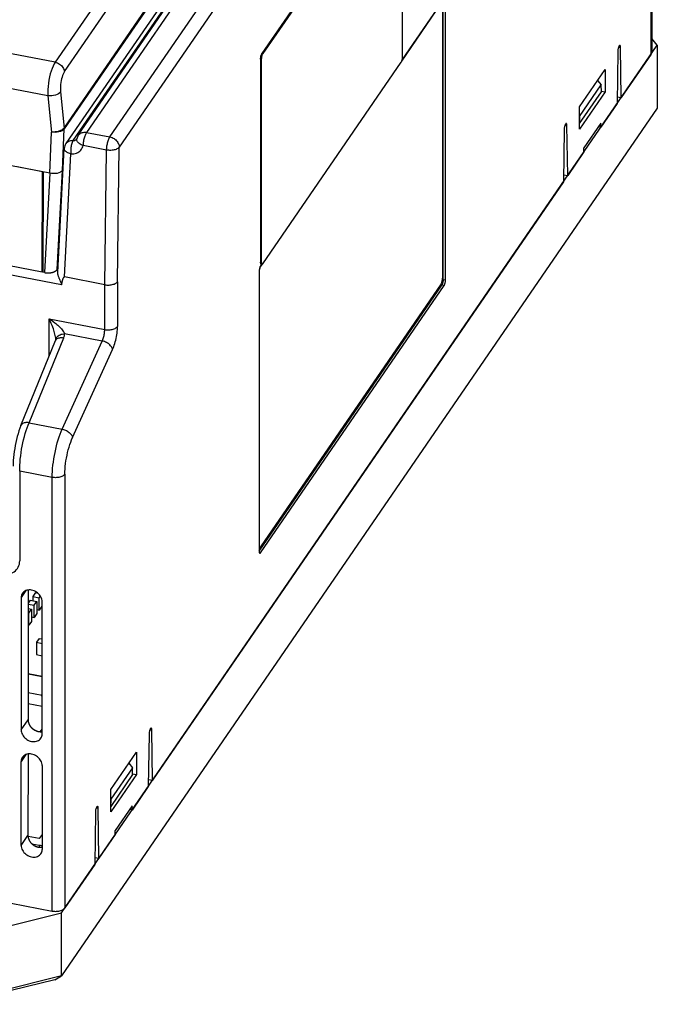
# Model space of a CAD drawing. Extents: x -841 to -216, y -127 to 601.
# Tile 138 of 201: x -293 to -216, y 380 to 499. Entities that reach past the tile are written whole.
import ezdxf

# ---------------------------------------------------------------- set-up
doc = ezdxf.new("R2010")
doc.units = 0
doc.header["$LTSCALE"] = 23.1
doc.layers.add('HEATSINK_AM_0', color=7, linetype='CONTINUOUS')

msp = doc.modelspace()

# ---------------------------------------------------------------- linework, layer by layer
at = {"layer": 'HEATSINK_AM_0', "color": 7}
for p, q in [((-220.73, 579.63), (-285.15, 485.84)), ((-286.14, 485.5), (-221.72, 579.29)), ((-282.3, 485.29), (-217.89, 579.08)), ((-216.76, 577.84), (-281.18, 484.06)), ((-216.76, 495.33), (-216.76, 577.84)), ((-216.69, 578.06), (-216.69, 495.55)), ((-258.75, 526.54), (-287.63, 484.5)), ((-286.77, 484.86), (-257.89, 526.9)), ((-247.13, 519.8), (-263.89, 495.4)), ((-247.04, 519.78), (-263.79, 495.38)), ((-246.87, 495.02), (-246.87, 519.61)), ((-274.76, 515), (-288.94, 494.34)), ((-287.82, 493.2), (-273.63, 513.85)), ((-288.94, 494.34), (-370.13, 510)), ((-287.87, 486.37), (-271.64, 510.01)), ((-271.63, 509.9), (-287.87, 486.26)), ((-289.82, 490.27), (-371.3, 505.99)), ((-241.83, 502.08), (-246.91, 494.69)), ((-241.94, 468.04), (-241.94, 501.92)), ((-241.66, 467.98), (-241.66, 501.9)), ((-246.96, 494.49), (-242.19, 501.44)), ((-242.02, 501.27), (-242.02, 468.19)), ((-216.01, 496.42), (-216.69, 497.2)), ((-288.17, 391.36), (-216.01, 496.42)), ((-220.69, 496.19), (-220.45, 496.14)), ((-220.37, 490.08), (-220.45, 496.14)), ((-216.01, 496.42), (-216.01, 488.79)), ((-263.97, 494.71), (-264.06, 494.73)), ((-264.06, 494.73), (-264.06, 470.14)), ((-263.96, 494.8), (-263.97, 494.71)), ((-263.95, 494.89), (-263.96, 494.8)), ((-263.79, 495.38), (-263.89, 495.4)), ((-263.83, 495.33), (-263.86, 495.26)), ((-263.79, 495.38), (-263.83, 495.33)), ((-220.79, 495.66), (-220.88, 489.33)), ((-216.76, 495.33), (-220.37, 490.08)), ((-263.97, 494.71), (-263.97, 470.12)), ((-263.79, 469.94), (-247.04, 494.34)), ((-225.43, 488.94), (-222.32, 493.46)), ((-222.32, 493.46), (-222.32, 490.76)), ((-225.42, 487.77), (-222.8, 491.59)), ((-223.24, 492.12), (-222.8, 491.59)), ((-222.78, 490.76), (-222.8, 491.59)), ((-289.82, 490.27), (-289.4, 485.89)), ((-288.29, 490.74), (-287.87, 486.37)), ((-225.43, 486.91), (-222.78, 490.76)), ((-222.32, 490.76), (-225.43, 486.23)), ((-222.78, 490.85), (-222.32, 490.76)), ((-220.87, 490.17), (-220.37, 490.08)), ((-216.01, 488.79), (-288.17, 383.72)), ((-225.43, 486.23), (-225.43, 488.94)), ((-220.88, 489.33), (-222.85, 486.46)), ((-225.42, 487.77), (-225.43, 487.79)), ((-225.42, 487.77), (-225.43, 487.3)), ((-227.18, 486.74), (-226.95, 486.69)), ((-226.86, 480.62), (-226.95, 486.69)), ((-222.85, 486.97), (-224.9, 483.99)), ((-222.85, 486.47), (-223.15, 486.53)), ((-222.85, 486.46), (-222.85, 486.97)), ((-289.6, 480.9), (-289.4, 485.89)), ((-288.06, 481.23), (-287.87, 486.26)), ((-285.15, 485.84), (-282.3, 485.29)), ((-227.29, 486.18), (-227.38, 479.86)), ((-290.51, 468.93), (-370.95, 484.44)), ((-289.6, 480.9), (-308.2, 484.49)), ((-286.33, 485), (-286.33, 485.06)), ((-286.33, 485.06), (-286.33, 485.06)), ((-286.33, 485.05), (-286.33, 485.05)), ((-282.71, 483.71), (-285.56, 484.26)), ((-281.4, 467.77), (-281.18, 484.06)), ((-288.16, 467.4), (-373.38, 483.83)), ((-288.62, 468.91), (-287.84, 483.88)), ((-287.83, 468.35), (-287.05, 483.26)), ((-282.94, 467.41), (-282.71, 483.71)), ((-224.9, 483.48), (-226.86, 480.62)), ((-224.9, 483.48), (-224.9, 483.99)), ((-290.46, 481.07), (-293.54, 481.66)), ((-290.51, 468.93), (-290.46, 481.07)), ((-290.46, 481.07), (-290.44, 481.1)), ((-290.41, 468.91), (-290.36, 481.05)), ((-289.6, 480.9), (-290.23, 468.88)), ((-288.69, 469.26), (-288.06, 481.23)), ((-227.37, 480.71), (-226.86, 480.62)), ((-227.38, 479.86), (-277.14, 407.42)), ((-264.08, 469.57), (-263.88, 469.87)), ((-263.97, 470.12), (-264.06, 470.14)), ((-264.06, 470.06), (-264.06, 470.14)), ((-263.94, 469.89), (-264.06, 469.71)), ((-263.89, 469.88), (-263.98, 469.89)), ((-263.97, 470.12), (-263.96, 470.04)), ((-263.96, 470.04), (-263.95, 469.97)), ((-263.95, 469.97), (-263.94, 469.92)), ((-290.51, 468.93), (-290.45, 469.03)), ((-290.23, 468.88), (-290.41, 468.91)), ((-288.74, 469.2), (-288.6, 469.18)), ((-288.69, 469.26), (-288.59, 469.39)), ((-264.23, 469.04), (-264.23, 435.12)), ((-264.13, 469.58), (-264.08, 469.57)), ((-282.94, 467.41), (-287.83, 468.35)), ((-282.94, 461.98), (-282.94, 467.41)), ((-281.4, 467.77), (-281.4, 462.36)), ((-264.23, 435.16), (-242.11, 467.36)), ((-242.19, 467.52), (-264.08, 435.65)), ((-242.08, 467.41), (-242.11, 467.36)), ((-241.83, 467.31), (-242.11, 467.36)), ((-241.94, 468.04), (-241.66, 467.98)), ((-264.06, 434.94), (-241.83, 467.31)), ((-289.67, 463.28), (-282.94, 461.98)), ((-289.67, 458.77), (-289.67, 463.28)), ((-283.23, 460.58), (-287.8, 461.46)), ((-293.1, 450.34), (-288.9, 460.64)), ((-292.11, 450.7), (-287.91, 460.99)), ((-288.89, 460.68), (-288.9, 460.65)), ((-288.9, 460.65), (-288.9, 460.64)), ((-288.88, 460.77), (-288.88, 460.8)), ((-288.88, 460.75), (-288.87, 460.79)), ((-288.88, 460.77), (-288.88, 460.77)), ((-288.88, 460.77), (-288.88, 460.76)), ((-288.88, 460.75), (-288.88, 460.75)), ((-288.08, 449.92), (-283.23, 460.58)), ((-286.83, 448.9), (-281.99, 459.56)), ((-292.11, 450.7), (-288.08, 449.92)), ((-289.3, 444.08), (-293.24, 444.84)), ((-293.24, 444.84), (-293.24, 433.96)), ((-289.3, 391.57), (-289.3, 444.08)), ((-287.76, 444.46), (-287.76, 391.95)), ((-264.23, 435.6), (-264.17, 435.58)), ((-264.22, 434.97), (-264.06, 434.94)), ((-292.48, 430.38), (-293.06, 429.53)), ((-292.22, 430.44), (-292.23, 414.71)), ((-293.06, 429.53), (-293.06, 413.5)), ((-291.95, 429.23), (-292.22, 428.84)), ((-291.95, 429.23), (-291.15, 429.07)), ((-291.33, 430.12), (-291.66, 429.65)), ((-291.66, 429.65), (-290.86, 429.5)), ((-291.66, 429.65), (-291.66, 429.17)), ((-291.33, 430.12), (-291.05, 430.07)), ((-290.86, 429.5), (-290.72, 429.69)), ((-290.86, 428.01), (-290.86, 429.5)), ((-290.54, 429.2), (-290.54, 428.48)), ((-292.22, 428.74), (-291.48, 428.6)), ((-292.22, 428.21), (-291.8, 428.13)), ((-292.13, 427.65), (-291.8, 428.13)), ((-291.8, 428.13), (-291.8, 426.64)), ((-291.48, 428.6), (-291.15, 429.07)), ((-291.48, 427.12), (-291.48, 428.6)), ((-291.15, 429.07), (-291.15, 427.59)), ((-291.15, 428.07), (-290.86, 428.01)), ((-290.54, 428.48), (-290.86, 428.01)), ((-290.52, 413.01), (-290.52, 429.04)), ((-292.22, 427.67), (-292.13, 427.65)), ((-292.13, 426.17), (-292.13, 427.65)), ((-291.8, 427.18), (-291.48, 427.12)), ((-291.15, 427.59), (-291.48, 427.12)), ((-292.22, 426.19), (-292.13, 426.17)), ((-291.8, 426.64), (-292.13, 426.17)), ((-290.89, 424.58), (-291.21, 424.11)), ((-290.89, 424.58), (-290.52, 424.51)), ((-291.21, 424.11), (-290.52, 423.97)), ((-291.21, 424.11), (-291.21, 422.62)), ((-291.21, 422.62), (-290.52, 422.49)), ((-290.52, 419.95), (-292.22, 420.28)), ((-292.22, 420.28), (-290.52, 419.95)), ((-292.22, 418.02), (-290.52, 417.69)), ((-292.22, 418.02), (-290.52, 417.69)), ((-290.52, 416.35), (-292.23, 416.67)), ((-293.06, 413.5), (-292.23, 414.71)), ((-290.73, 413.3), (-290.52, 413.6)), ((-277.57, 413), (-277.66, 406.66)), ((-277.46, 413.53), (-277.23, 413.48)), ((-277.14, 407.42), (-277.23, 413.48)), ((-292.48, 410.53), (-293.06, 409.68)), ((-292.23, 410.6), (-292.24, 400.7)), ((-282.2, 406.28), (-279.09, 410.8)), ((-279.09, 410.8), (-279.09, 408.1)), ((-293.06, 399.51), (-293.06, 409.68)), ((-290.52, 409.19), (-290.52, 399.02)), ((-279.57, 408.93), (-282.19, 405.11)), ((-280.01, 409.46), (-279.57, 408.93)), ((-279.56, 408.1), (-279.57, 408.93)), ((-279.56, 408.1), (-282.2, 404.25)), ((-279.09, 408.1), (-282.2, 403.57)), ((-279.56, 408.19), (-279.09, 408.1)), ((-277.66, 406.66), (-279.62, 403.8)), ((-277.64, 407.51), (-277.14, 407.42)), ((-282.2, 403.57), (-282.2, 406.28)), ((-282.19, 405.11), (-282.2, 405.13)), ((-282.19, 405.11), (-282.2, 404.64)), ((-279.62, 404.31), (-281.67, 401.33)), ((-279.62, 403.8), (-279.62, 404.31)), ((-284.07, 403.52), (-284.15, 397.2)), ((-283.96, 404.08), (-283.73, 404.03)), ((-283.64, 397.96), (-283.73, 404.03)), ((-279.62, 403.81), (-279.93, 403.87)), ((-293.06, 399.51), (-292.24, 400.7)), ((-290.86, 400.35), (-292.23, 400.61)), ((-290.52, 400.84), (-290.86, 400.35)), ((-281.67, 400.82), (-283.64, 397.96)), ((-281.67, 400.82), (-281.67, 401.33)), ((-291.76, 399.72), (-290.88, 399.55)), ((-290.88, 399.55), (-290.88, 399.3)), ((-284.15, 397.2), (-287.76, 391.95)), ((-284.14, 398.05), (-283.64, 397.96)), ((-314.92, 396.51), (-289.3, 391.57)), ((-300.99, 388.19), (-288.17, 391.36)), ((-288.17, 383.72), (-288.17, 391.36)), ((-288.97, 383.26), (-301.04, 380.28)), ((-288.17, 383.72), (-300.99, 380.56)), ((-288.97, 383.26), (-288.17, 383.72))]:
    msp.add_line(p, q, dxfattribs=at)
for points in [[(-220.53, 496.38), (-220.55, 496.38), (-220.57, 496.37), (-220.59, 496.35), (-220.62, 496.32), (-220.65, 496.28), (-220.67, 496.23), (-220.7, 496.17), (-220.72, 496.1), (-220.74, 496.03), (-220.76, 495.96), (-220.77, 495.88), (-220.78, 495.8), (-220.79, 495.73), (-220.79, 495.66)], [(-220.45, 496.14), (-220.46, 496.21), (-220.46, 496.26), (-220.47, 496.31), (-220.49, 496.34), (-220.5, 496.37), (-220.52, 496.38), (-220.53, 496.38)], [(-264.06, 494.73), (-264.06, 494.82), (-264.05, 494.91)], [(-264.05, 494.91), (-264.03, 495.01), (-264.01, 495.1), (-263.98, 495.19)], [(-263.98, 495.19), (-263.95, 495.27), (-263.92, 495.34), (-263.89, 495.4)], [(-263.86, 495.26), (-263.89, 495.17), (-263.92, 495.08), (-263.94, 494.99), (-263.95, 494.89)], [(-246.92, 494.64), (-246.89, 494.74), (-246.88, 494.83), (-246.87, 494.93), (-246.87, 495.02)], [(-288.94, 494.34), (-289.07, 494.13), (-289.2, 493.87), (-289.32, 493.58), (-289.43, 493.27), (-289.53, 492.92), (-289.62, 492.56), (-289.69, 492.18), (-289.75, 491.8), (-289.8, 491.41), (-289.82, 491.03), (-289.83, 490.64), (-289.82, 490.27)], [(-288.94, 494.34), (-288.8, 494.31), (-288.67, 494.26), (-288.54, 494.19), (-288.41, 494.12), (-288.29, 494.03), (-288.18, 493.93), (-288.09, 493.82), (-288, 493.7), (-287.93, 493.58), (-287.88, 493.45), (-287.84, 493.32), (-287.82, 493.2)], [(-247.04, 494.34), (-247, 494.4), (-246.97, 494.47), (-246.94, 494.55), (-246.92, 494.64)], [(-287.82, 493.2), (-287.9, 493.07), (-287.97, 492.91), (-288.04, 492.74), (-288.11, 492.55), (-288.16, 492.34), (-288.21, 492.12), (-288.25, 491.9), (-288.28, 491.66), (-288.3, 491.43), (-288.31, 491.2), (-288.3, 490.97), (-288.29, 490.74)], [(-288.29, 490.74), (-288.39, 490.63), (-288.53, 490.52), (-288.71, 490.43), (-288.91, 490.36), (-289.13, 490.3), (-289.36, 490.27), (-289.59, 490.26), (-289.82, 490.27)], [(-227.03, 486.92), (-227.05, 486.92), (-227.07, 486.91), (-227.1, 486.88), (-227.13, 486.85), (-227.15, 486.81), (-227.18, 486.75), (-227.2, 486.69), (-227.22, 486.62), (-227.24, 486.55), (-227.26, 486.48), (-227.27, 486.4), (-227.28, 486.33), (-227.29, 486.25), (-227.29, 486.18)], [(-226.95, 486.69), (-226.95, 486.76), (-226.96, 486.81), (-226.97, 486.85), (-226.99, 486.89), (-227.01, 486.91), (-227.03, 486.92)], [(-287.87, 486.37), (-287.97, 486.26), (-288.11, 486.15), (-288.29, 486.06), (-288.49, 485.99), (-288.71, 485.93), (-288.94, 485.9), (-289.18, 485.89), (-289.41, 485.9)], [(-287.87, 486.26), (-287.97, 486.15), (-288.11, 486.05), (-288.28, 485.97), (-288.49, 485.91), (-288.71, 485.87), (-288.94, 485.85), (-289.18, 485.86), (-289.4, 485.89)], [(-287.87, 486.37), (-287.87, 486.34), (-287.87, 486.32), (-287.87, 486.29), (-287.87, 486.26)], [(-286.14, 485.5), (-286.13, 485.52), (-286.06, 485.6), (-285.97, 485.68), (-285.88, 485.74), (-285.77, 485.79), (-285.66, 485.83), (-285.54, 485.85), (-285.41, 485.86), (-285.28, 485.86), (-285.15, 485.84)], [(-285.15, 485.84), (-285.19, 485.77), (-285.24, 485.69), (-285.28, 485.59), (-285.32, 485.49), (-285.36, 485.38), (-285.4, 485.26), (-285.44, 485.14), (-285.47, 485.01), (-285.49, 484.89), (-285.52, 484.76), (-285.53, 484.63), (-285.55, 484.5), (-285.56, 484.38), (-285.56, 484.26)], [(-282.71, 483.71), (-282.71, 483.83), (-282.7, 483.95), (-282.69, 484.08), (-282.67, 484.21), (-282.65, 484.34), (-282.62, 484.47), (-282.59, 484.59), (-282.55, 484.71), (-282.52, 484.83), (-282.48, 484.94), (-282.44, 485.04), (-282.39, 485.14), (-282.35, 485.22), (-282.3, 485.29)], [(-282.3, 485.29), (-282.18, 485.26), (-282.05, 485.22), (-281.93, 485.16), (-281.81, 485.1), (-281.7, 485.02), (-281.6, 484.94), (-281.51, 484.84), (-281.42, 484.74), (-281.35, 484.63), (-281.29, 484.52), (-281.24, 484.41), (-281.2, 484.29), (-281.18, 484.17), (-281.18, 484.06)], [(-287.63, 484.5), (-287.55, 484.59), (-287.47, 484.67), (-287.37, 484.73), (-287.27, 484.79), (-287.15, 484.83), (-287.03, 484.85), (-286.9, 484.86), (-286.77, 484.86)], [(-286.77, 484.86), (-286.81, 484.78), (-286.86, 484.7), (-286.89, 484.61), (-286.93, 484.5), (-286.96, 484.39), (-286.99, 484.27), (-287.01, 484.15), (-287.03, 484.02), (-287.05, 483.89), (-287.06, 483.76), (-287.06, 483.63), (-287.06, 483.5), (-287.06, 483.38), (-287.05, 483.26)], [(-287.05, 483.26), (-286.87, 483.25), (-286.69, 483.26), (-286.53, 483.3), (-286.36, 483.34), (-286.21, 483.41), (-286.07, 483.49), (-285.95, 483.59), (-285.84, 483.7), (-285.74, 483.82), (-285.66, 483.96), (-285.6, 484.11), (-285.56, 484.26)], [(-286.77, 484.86), (-286.7, 484.86), (-286.63, 484.86), (-286.56, 484.88), (-286.5, 484.91), (-286.44, 484.94), (-286.39, 484.98), (-286.35, 485.03), (-286.33, 485.05)], [(-286.33, 485.06), (-286.33, 485.06), (-286.33, 485.05), (-286.33, 485.05), (-286.33, 485.05)], [(-285.56, 484.26), (-285.68, 484.31), (-285.8, 484.36), (-285.9, 484.42), (-286, 484.49), (-286.09, 484.55), (-286.16, 484.62), (-286.22, 484.7), (-286.27, 484.77), (-286.31, 484.85), (-286.33, 484.93), (-286.33, 485)], [(-281.18, 484.06), (-281.23, 484), (-281.29, 483.94), (-281.37, 483.88), (-281.46, 483.84), (-281.57, 483.79), (-281.68, 483.75), (-281.8, 483.72), (-281.92, 483.7), (-282.05, 483.68), (-282.18, 483.67), (-282.32, 483.67), (-282.45, 483.68), (-282.58, 483.69), (-282.71, 483.71)], [(-287.05, 483.26), (-287.17, 483.29), (-287.29, 483.33), (-287.4, 483.37), (-287.5, 483.42), (-287.58, 483.48), (-287.66, 483.54), (-287.72, 483.6), (-287.77, 483.67), (-287.81, 483.74), (-287.83, 483.8), (-287.84, 483.87), (-287.84, 483.88)], [(-288.06, 481.23), (-288.16, 481.12), (-288.31, 481.03), (-288.48, 480.95), (-288.68, 480.89), (-288.9, 480.86), (-289.14, 480.85), (-289.37, 480.86), (-289.6, 480.9)], [(-264.06, 469.71), (-264.09, 469.67), (-264.11, 469.61), (-264.14, 469.55), (-264.16, 469.48), (-264.18, 469.41), (-264.2, 469.34), (-264.21, 469.26), (-264.22, 469.18), (-264.23, 469.11), (-264.23, 469.04)], [(-264.03, 469.94), (-264.05, 469.99), (-264.06, 470.06)], [(-263.98, 469.89), (-264.01, 469.91), (-264.03, 469.94)], [(-263.94, 469.92), (-263.92, 469.89), (-263.89, 469.88)], [(-263.89, 469.88), (-263.86, 469.88), (-263.83, 469.9), (-263.79, 469.94)], [(-288.28, 467.8), (-288.34, 467.94), (-288.37, 468), (-288.39, 468.05), (-288.42, 468.11), (-288.44, 468.17), (-288.47, 468.24), (-288.5, 468.31), (-288.52, 468.38), (-288.55, 468.45), (-288.57, 468.53), (-288.58, 468.6), (-288.6, 468.66), (-288.61, 468.73), (-288.61, 468.78), (-288.62, 468.84), (-288.62, 468.89), (-288.62, 468.91)], [(-264.08, 469.57), (-264.11, 469.51), (-264.14, 469.45), (-264.17, 469.36), (-264.2, 469.27), (-264.22, 469.18)], [(-288.16, 467.4), (-288.16, 467.42), (-288.16, 467.44), (-288.16, 467.47), (-288.16, 467.5), (-288.16, 467.52), (-288.17, 467.55), (-288.18, 467.58), (-288.19, 467.61), (-288.21, 467.65), (-288.22, 467.68), (-288.24, 467.72), (-288.26, 467.76), (-288.28, 467.8)], [(-288.16, 467.4), (-288.15, 467.45), (-288.14, 467.5), (-288.13, 467.54), (-288.12, 467.59), (-288.11, 467.63), (-288.1, 467.67), (-288.1, 467.71), (-288.09, 467.75), (-288.08, 467.79), (-288.07, 467.83), (-288.06, 467.86)], [(-288.06, 467.86), (-288.05, 467.92), (-288.04, 467.95), (-288.03, 467.98), (-288.02, 468.01), (-288.02, 468.03), (-288.01, 468.05), (-288, 468.08), (-287.99, 468.1), (-287.99, 468.12), (-287.98, 468.14), (-287.97, 468.16), (-287.96, 468.18), (-287.96, 468.2), (-287.95, 468.21), (-287.94, 468.23), (-287.93, 468.25), (-287.91, 468.28)], [(-287.91, 468.28), (-287.91, 468.3), (-287.9, 468.31), (-287.89, 468.32), (-287.88, 468.33), (-287.87, 468.34), (-287.86, 468.35), (-287.84, 468.35), (-287.83, 468.35)], [(-282.94, 467.41), (-282.81, 467.39), (-282.68, 467.37), (-282.54, 467.37), (-282.41, 467.37), (-282.28, 467.38), (-282.15, 467.4), (-282.02, 467.42), (-281.9, 467.46), (-281.79, 467.49), (-281.69, 467.54), (-281.6, 467.59), (-281.52, 467.65), (-281.45, 467.71), (-281.4, 467.77)], [(-242.19, 467.52), (-242.15, 467.58), (-242.12, 467.65), (-242.09, 467.73), (-242.07, 467.82), (-242.05, 467.92), (-242.03, 468.01), (-242.02, 468.1), (-242.02, 468.19)], [(-241.99, 467.66), (-242.01, 467.59), (-242.03, 467.52), (-242.06, 467.46), (-242.08, 467.41)], [(-241.94, 468.04), (-241.94, 467.97), (-241.95, 467.89), (-241.96, 467.82), (-241.97, 467.74), (-241.99, 467.66)], [(-241.83, 467.31), (-241.8, 467.35), (-241.78, 467.41), (-241.75, 467.47), (-241.73, 467.54), (-241.71, 467.61), (-241.69, 467.68), (-241.68, 467.76), (-241.67, 467.84), (-241.66, 467.91), (-241.66, 467.98)], [(-289.67, 463.28), (-289.4, 463.1), (-289.17, 462.94), (-288.99, 462.8), (-288.84, 462.69), (-288.73, 462.6), (-288.62, 462.5), (-288.49, 462.38), (-288.36, 462.25), (-288.27, 462.16), (-288.18, 462.07), (-288.09, 461.96), (-288, 461.84), (-287.92, 461.72), (-287.86, 461.62), (-287.82, 461.53), (-287.8, 461.46)], [(-288.88, 460.8), (-288.88, 460.93), (-288.9, 461.09), (-288.93, 461.26), (-288.97, 461.43), (-289.01, 461.59), (-289.05, 461.74), (-289.1, 461.9), (-289.16, 462.07), (-289.22, 462.26), (-289.31, 462.48), (-289.41, 462.72), (-289.53, 462.99), (-289.67, 463.28)], [(-288.87, 460.79), (-288.85, 460.89), (-288.8, 460.98), (-288.74, 461.07), (-288.67, 461.15), (-288.57, 461.23), (-288.47, 461.29), (-288.35, 461.35), (-288.22, 461.4), (-288.09, 461.43), (-287.94, 461.45), (-287.8, 461.46)], [(-287.91, 460.99), (-287.88, 461.07), (-287.86, 461.14), (-287.83, 461.22), (-287.82, 461.3), (-287.81, 461.38), (-287.8, 461.46)], [(-283.23, 460.58), (-283.19, 460.68), (-283.15, 460.78), (-283.11, 460.89), (-283.08, 461.01), (-283.05, 461.13), (-283.02, 461.26), (-283, 461.38), (-282.97, 461.51), (-282.96, 461.63), (-282.95, 461.75), (-282.94, 461.87), (-282.94, 461.98)], [(-282.94, 461.98), (-282.81, 461.96), (-282.68, 461.95), (-282.54, 461.94), (-282.41, 461.95), (-282.28, 461.96), (-282.15, 461.98), (-282.02, 462), (-281.9, 462.04), (-281.79, 462.08), (-281.69, 462.12), (-281.6, 462.18), (-281.52, 462.23), (-281.45, 462.3), (-281.4, 462.36)], [(-281.99, 459.56), (-281.91, 459.73), (-281.85, 459.9), (-281.78, 460.09), (-281.72, 460.29), (-281.66, 460.49), (-281.61, 460.7), (-281.56, 460.91), (-281.52, 461.12), (-281.48, 461.34), (-281.45, 461.55), (-281.43, 461.76), (-281.41, 461.97), (-281.4, 462.17), (-281.4, 462.36)], [(-288.9, 460.64), (-288.87, 460.71), (-288.82, 460.78), (-288.75, 460.84), (-288.68, 460.89), (-288.59, 460.93), (-288.5, 460.97), (-288.39, 460.99), (-288.28, 461.01), (-288.16, 461.01), (-288.04, 461), (-287.91, 460.99)], [(-288.88, 460.75), (-288.88, 460.74), (-288.88, 460.71), (-288.89, 460.68)], [(-281.99, 459.56), (-282.01, 459.65), (-282.04, 459.74), (-282.09, 459.84), (-282.15, 459.93), (-282.22, 460.02), (-282.3, 460.11), (-282.4, 460.19), (-282.5, 460.27), (-282.61, 460.34), (-282.73, 460.41), (-282.85, 460.46), (-282.98, 460.51), (-283.1, 460.55), (-283.23, 460.58)], [(-293.24, 444.84), (-293.23, 445.19), (-293.22, 445.55), (-293.19, 445.92), (-293.16, 446.3), (-293.11, 446.69), (-293.06, 447.08), (-293, 447.48), (-292.92, 447.87), (-292.85, 448.26), (-292.76, 448.64), (-292.66, 449.02), (-292.56, 449.39), (-292.46, 449.74), (-292.34, 450.07), (-292.23, 450.39), (-292.11, 450.7)], [(-292.11, 450.7), (-292.23, 450.71), (-292.36, 450.72), (-292.48, 450.71), (-292.59, 450.7), (-292.69, 450.67), (-292.79, 450.64), (-292.88, 450.6), (-292.95, 450.54), (-293.01, 450.48), (-293.07, 450.41), (-293.1, 450.34)], [(-293.1, 450.34), (-293.22, 450.03), (-293.34, 449.7), (-293.44, 449.36), (-293.54, 449.02), (-293.63, 448.67), (-293.71, 448.31), (-293.78, 447.95), (-293.84, 447.58), (-293.9, 447.22), (-293.94, 446.86), (-293.98, 446.5), (-294.01, 446.14), (-294.02, 445.78), (-294.03, 445.44)], [(-289.3, 444.08), (-289.29, 444.43), (-289.28, 444.79), (-289.25, 445.16), (-289.21, 445.54), (-289.16, 445.93), (-289.11, 446.32), (-289.04, 446.71), (-288.96, 447.11), (-288.88, 447.49), (-288.78, 447.88), (-288.68, 448.25), (-288.57, 448.62), (-288.46, 448.97), (-288.33, 449.3), (-288.21, 449.62), (-288.08, 449.92)], [(-288.08, 449.92), (-287.95, 449.89), (-287.83, 449.85), (-287.7, 449.8), (-287.58, 449.74), (-287.46, 449.68), (-287.35, 449.61), (-287.25, 449.53), (-287.15, 449.45), (-287.07, 449.36), (-287, 449.27), (-286.94, 449.17), (-286.89, 449.08), (-286.86, 448.99), (-286.83, 448.9)], [(-287.76, 444.46), (-287.76, 444.77), (-287.74, 445.08), (-287.71, 445.41), (-287.68, 445.74), (-287.63, 446.08), (-287.57, 446.42), (-287.5, 446.76), (-287.43, 447.1), (-287.35, 447.43), (-287.26, 447.75), (-287.16, 448.06), (-287.06, 448.36), (-286.95, 448.63), (-286.83, 448.9)], [(-287.76, 444.46), (-287.81, 444.4), (-287.88, 444.33), (-287.96, 444.28), (-288.05, 444.22), (-288.15, 444.18), (-288.26, 444.14), (-288.38, 444.1), (-288.51, 444.08), (-288.64, 444.06), (-288.77, 444.05), (-288.9, 444.04), (-289.04, 444.05), (-289.17, 444.06), (-289.3, 444.08)], [(-264.23, 435.67), (-264.22, 435.63), (-264.2, 435.6), (-264.17, 435.58)], [(-264.17, 435.58), (-264.14, 435.59), (-264.11, 435.61), (-264.08, 435.65)], [(-295.49, 432.36), (-295.27, 432.33), (-295.05, 432.32), (-294.84, 432.33), (-294.63, 432.35), (-294.43, 432.4), (-294.24, 432.47), (-294.06, 432.55), (-293.9, 432.65), (-293.75, 432.77), (-293.62, 432.91), (-293.5, 433.06), (-293.41, 433.22), (-293.34, 433.39), (-293.28, 433.57), (-293.25, 433.76), (-293.24, 433.96)], [(-264.23, 435.12), (-264.23, 435.05), (-264.22, 435), (-264.21, 434.95), (-264.2, 434.91), (-264.18, 434.89), (-264.16, 434.88), (-264.15, 434.87)], [(-264.15, 434.87), (-264.14, 434.87), (-264.11, 434.89), (-264.09, 434.91), (-264.06, 434.94)], [(-290.52, 429.04), (-290.53, 429.18), (-290.56, 429.32), (-290.6, 429.46), (-290.67, 429.6), (-290.75, 429.73), (-290.84, 429.86), (-290.95, 429.98), (-291.07, 430.08), (-291.2, 430.18), (-291.34, 430.26), (-291.48, 430.33), (-291.63, 430.39), (-291.79, 430.43), (-291.94, 430.45), (-292.09, 430.45), (-292.23, 430.44), (-292.37, 430.41), (-292.51, 430.37), (-292.63, 430.3), (-292.73, 430.23), (-292.83, 430.14), (-292.9, 430.05)], [(-292.9, 430.05), (-292.91, 430.03), (-292.97, 429.92), (-293.02, 429.8), (-293.05, 429.66), (-293.06, 429.53)], [(-290.61, 417.71), (-290.62, 417.69), (-290.62, 417.67), (-290.61, 417.65), (-290.6, 417.64), (-290.58, 417.62), (-290.55, 417.61), (-290.52, 417.6)], [(-290.52, 417.76), (-290.54, 417.76), (-290.56, 417.75), (-290.58, 417.74), (-290.59, 417.73), (-290.6, 417.72), (-290.61, 417.71)], [(-277.3, 413.72), (-277.32, 413.72), (-277.34, 413.71), (-277.37, 413.69), (-277.4, 413.66), (-277.42, 413.62), (-277.45, 413.57), (-277.47, 413.51), (-277.5, 413.44), (-277.52, 413.37), (-277.53, 413.3), (-277.55, 413.22), (-277.56, 413.14), (-277.57, 413.07), (-277.57, 413)], [(-277.23, 413.48), (-277.23, 413.54), (-277.24, 413.6), (-277.25, 413.65), (-277.26, 413.68), (-277.28, 413.71), (-277.3, 413.72), (-277.3, 413.72)], [(-293.06, 413.5), (-293.05, 413.36), (-293.02, 413.22), (-292.98, 413.08), (-292.91, 412.94), (-292.83, 412.8), (-292.74, 412.68), (-292.63, 412.56), (-292.51, 412.45), (-292.38, 412.36), (-292.24, 412.27), (-292.1, 412.2), (-291.95, 412.15), (-291.79, 412.11), (-291.64, 412.09), (-291.49, 412.08), (-291.35, 412.1), (-291.21, 412.13), (-291.07, 412.17), (-290.95, 412.23), (-290.84, 412.31), (-290.75, 412.4), (-290.68, 412.49)], [(-290.68, 412.49), (-290.67, 412.5), (-290.6, 412.62), (-290.56, 412.74), (-290.53, 412.87), (-290.52, 413.01)], [(-292.9, 410.2), (-292.91, 410.19), (-292.97, 410.08), (-293.02, 409.95), (-293.05, 409.82), (-293.06, 409.68)], [(-290.52, 409.19), (-290.53, 409.33), (-290.56, 409.47), (-290.6, 409.62), (-290.67, 409.75), (-290.75, 409.89), (-290.84, 410.01), (-290.95, 410.13), (-291.07, 410.24), (-291.2, 410.34), (-291.34, 410.42), (-291.48, 410.49), (-291.63, 410.54), (-291.79, 410.58), (-291.94, 410.6), (-292.09, 410.61), (-292.23, 410.6), (-292.37, 410.57), (-292.51, 410.52), (-292.63, 410.46), (-292.73, 410.38), (-292.83, 410.29), (-292.9, 410.2)], [(-283.8, 404.26), (-283.82, 404.26), (-283.85, 404.25), (-283.87, 404.22), (-283.9, 404.19), (-283.93, 404.15), (-283.95, 404.09), (-283.98, 404.03), (-284, 403.96), (-284.02, 403.89), (-284.04, 403.82), (-284.05, 403.74), (-284.06, 403.66), (-284.07, 403.59), (-284.07, 403.52)], [(-283.73, 404.03), (-283.73, 404.1), (-283.74, 404.15), (-283.75, 404.19), (-283.76, 404.23), (-283.78, 404.25), (-283.8, 404.26)], [(-293.06, 399.51), (-293.05, 399.37), (-293.02, 399.22), (-292.98, 399.08), (-292.91, 398.95), (-292.83, 398.81), (-292.74, 398.68), (-292.63, 398.57), (-292.51, 398.46), (-292.38, 398.36), (-292.24, 398.28), (-292.1, 398.21), (-291.95, 398.16), (-291.79, 398.12), (-291.64, 398.1), (-291.49, 398.09), (-291.35, 398.1), (-291.21, 398.13), (-291.07, 398.18), (-290.95, 398.24), (-290.84, 398.32), (-290.75, 398.41), (-290.68, 398.5)], [(-290.88, 399.55), (-290.76, 399.53), (-290.64, 399.52), (-290.52, 399.52), (-290.52, 399.52)], [(-290.68, 398.5), (-290.67, 398.51), (-290.6, 398.62), (-290.56, 398.75), (-290.53, 398.88), (-290.52, 399.02)], [(-289.3, 391.57), (-289.17, 391.55), (-289.04, 391.54), (-288.9, 391.53), (-288.77, 391.54), (-288.64, 391.55), (-288.51, 391.57), (-288.38, 391.59), (-288.26, 391.63), (-288.15, 391.67), (-288.05, 391.71), (-287.96, 391.77), (-287.88, 391.82), (-287.82, 391.89), (-287.76, 391.95)]]:
    msp.add_lwpolyline(points, dxfattribs=at)
for points in [[(-290.23, 468.88, 0), (-290.21, 468.87, 0), (-290.2, 468.87, 0), (-290.19, 468.87, 0), (-290.17, 468.87, 0), (-290.16, 468.86, 0), (-290.14, 468.86, 0), (-290.13, 468.86, 0), (-290.12, 468.86, 0), (-290.1, 468.86, 0), (-290.09, 468.85, 0), (-290.07, 468.85, 0), (-290.06, 468.85, 0), (-290.04, 468.85, 0), (-290.03, 468.85, 0), (-290.01, 468.85, 0), (-290, 468.84, 0), (-289.99, 468.84, 0), (-289.97, 468.84, 0), (-289.95, 468.84, 0), (-289.94, 468.84, 0), (-289.93, 468.84, 0), (-289.91, 468.84, 0), (-289.9, 468.84, 0), (-289.88, 468.84, 0), (-289.87, 468.84, 0), (-289.85, 468.84, 0), (-289.84, 468.84, 0), (-289.82, 468.84, 0), (-289.81, 468.84, 0), (-289.79, 468.84, 0), (-289.78, 468.84, 0), (-289.76, 468.84, 0), (-289.75, 468.84, 0), (-289.73, 468.84, 0), (-289.72, 468.84, 0), (-289.7, 468.84, 0), (-289.69, 468.84, 0), (-289.68, 468.84, 0), (-289.66, 468.84, 0), (-289.65, 468.84, 0), (-289.63, 468.84, 0), (-289.62, 468.85, 0), (-289.6, 468.85, 0), (-289.59, 468.85, 0), (-289.57, 468.85, 0), (-289.56, 468.85, 0), (-289.55, 468.85, 0), (-289.53, 468.86, 0), (-289.52, 468.86, 0), (-289.5, 468.86, 0), (-289.49, 468.86, 0), (-289.47, 468.86, 0), (-289.46, 468.87, 0), (-289.44, 468.87, 0), (-289.43, 468.87, 0), (-289.42, 468.87, 0), (-289.4, 468.88, 0), (-289.39, 468.88, 0), (-289.38, 468.88, 0), (-289.36, 468.88, 0), (-289.35, 468.89, 0), (-289.33, 468.89, 0), (-289.32, 468.89, 0), (-289.31, 468.9, 0), (-289.3, 468.9, 0), (-289.28, 468.9, 0), (-289.27, 468.91, 0), (-289.25, 468.91, 0), (-289.24, 468.91, 0), (-289.23, 468.92, 0), (-289.22, 468.92, 0), (-289.2, 468.93, 0), (-289.19, 468.93, 0), (-289.18, 468.93, 0), (-289.17, 468.94, 0), (-289.15, 468.94, 0), (-289.14, 468.95, 0), (-289.13, 468.95, 0), (-289.12, 468.96, 0), (-289.11, 468.96, 0), (-289.09, 468.96, 0), (-289.08, 468.97, 0), (-289.07, 468.97, 0), (-289.06, 468.98, 0), (-289.05, 468.98, 0), (-289.04, 468.99, 0), (-289.02, 468.99, 0), (-289.01, 469, 0), (-289, 469, 0), (-288.99, 469.01, 0), (-288.98, 469.02, 0), (-288.97, 469.02, 0), (-288.96, 469.03, 0), (-288.95, 469.03, 0), (-288.94, 469.04, 0), (-288.93, 469.04, 0), (-288.92, 469.05, 0), (-288.91, 469.06, 0), (-288.9, 469.06, 0), (-288.89, 469.07, 0), (-288.88, 469.07, 0), (-288.87, 469.08, 0), (-288.86, 469.09, 0), (-288.86, 469.09, 0), (-288.85, 469.1, 0), (-288.84, 469.1, 0), (-288.83, 469.11, 0), (-288.82, 469.12, 0), (-288.81, 469.12, 0), (-288.8, 469.13, 0), (-288.8, 469.14, 0), (-288.79, 469.14, 0), (-288.78, 469.15, 0), (-288.77, 469.16, 0), (-288.77, 469.16, 0), (-288.76, 469.17, 0), (-288.75, 469.18, 0), (-288.75, 469.18, 0), (-288.74, 469.19, 0), (-288.73, 469.2, 0), (-288.73, 469.21, 0), (-288.72, 469.21, 0), (-288.71, 469.22, 0), (-288.71, 469.23, 0), (-288.7, 469.23, 0), (-288.7, 469.24, 0), (-288.69, 469.25, 0), (-288.69, 469.26, 0)], [(-292.23, 414.71, 0), (-292.23, 414.69, 0), (-292.23, 414.68, 0), (-292.23, 414.66, 0), (-292.22, 414.64, 0), (-292.22, 414.62, 0), (-292.22, 414.61, 0), (-292.22, 414.59, 0), (-292.22, 414.57, 0), (-292.21, 414.55, 0), (-292.21, 414.54, 0), (-292.21, 414.52, 0), (-292.21, 414.5, 0), (-292.2, 414.48, 0), (-292.2, 414.46, 0), (-292.19, 414.45, 0), (-292.19, 414.43, 0), (-292.19, 414.41, 0), (-292.18, 414.39, 0), (-292.18, 414.38, 0), (-292.17, 414.36, 0), (-292.16, 414.34, 0), (-292.16, 414.32, 0), (-292.15, 414.31, 0), (-292.14, 414.29, 0), (-292.14, 414.27, 0), (-292.13, 414.25, 0), (-292.12, 414.24, 0), (-292.12, 414.22, 0), (-292.11, 414.2, 0), (-292.1, 414.19, 0), (-292.09, 414.17, 0), (-292.08, 414.15, 0), (-292.07, 414.13, 0), (-292.06, 414.12, 0), (-292.06, 414.1, 0), (-292.05, 414.08, 0), (-292.04, 414.07, 0), (-292.03, 414.05, 0), (-292.01, 414.04, 0), (-292, 414.02, 0), (-291.99, 414, 0), (-291.98, 413.99, 0), (-291.97, 413.97, 0), (-291.96, 413.95, 0), (-291.95, 413.94, 0), (-291.94, 413.92, 0), (-291.92, 413.91, 0), (-291.91, 413.89, 0), (-291.9, 413.88, 0), (-291.89, 413.86, 0), (-291.87, 413.85, 0), (-291.86, 413.83, 0), (-291.85, 413.82, 0), (-291.83, 413.8, 0), (-291.82, 413.79, 0), (-291.8, 413.77, 0), (-291.79, 413.76, 0), (-291.77, 413.75, 0), (-291.76, 413.73, 0), (-291.75, 413.72, 0), (-291.73, 413.7, 0), (-291.71, 413.69, 0), (-291.7, 413.68, 0), (-291.68, 413.67, 0), (-291.67, 413.65, 0), (-291.65, 413.64, 0), (-291.64, 413.63, 0), (-291.62, 413.62, 0), (-291.6, 413.6, 0), (-291.59, 413.59, 0), (-291.57, 413.58, 0), (-291.56, 413.57, 0), (-291.54, 413.56, 0), (-291.52, 413.55, 0), (-291.5, 413.54, 0), (-291.49, 413.52, 0), (-291.47, 413.51, 0), (-291.45, 413.5, 0), (-291.43, 413.49, 0), (-291.42, 413.49, 0), (-291.4, 413.48, 0), (-291.38, 413.47, 0), (-291.36, 413.46, 0), (-291.34, 413.45, 0), (-291.33, 413.44, 0), (-291.31, 413.43, 0), (-291.29, 413.42, 0), (-291.27, 413.42, 0), (-291.25, 413.41, 0), (-291.23, 413.4, 0), (-291.21, 413.39, 0), (-291.2, 413.39, 0), (-291.18, 413.38, 0), (-291.16, 413.37, 0), (-291.14, 413.37, 0), (-291.12, 413.36, 0), (-291.1, 413.35, 0), (-291.08, 413.35, 0), (-291.06, 413.34, 0), (-291.05, 413.34, 0), (-291.03, 413.33, 0), (-291.01, 413.33, 0), (-290.99, 413.32, 0), (-290.97, 413.32, 0), (-290.95, 413.32, 0), (-290.93, 413.31, 0), (-290.91, 413.31, 0), (-290.89, 413.31, 0), (-290.87, 413.31, 0), (-290.86, 413.3, 0), (-290.84, 413.3, 0), (-290.82, 413.3, 0), (-290.8, 413.3, 0), (-290.78, 413.3, 0), (-290.76, 413.3, 0), (-290.74, 413.29, 0), (-290.72, 413.29, 0), (-290.7, 413.29, 0), (-290.69, 413.29, 0), (-290.67, 413.29, 0), (-290.65, 413.29, 0), (-290.63, 413.3, 0), (-290.61, 413.3, 0), (-290.59, 413.3, 0), (-290.57, 413.3, 0), (-290.56, 413.3, 0), (-290.54, 413.3, 0), (-290.52, 413.31, 0)], [(-292.24, 400.7, 0), (-292.24, 400.69, 0), (-292.24, 400.67, 0), (-292.24, 400.65, 0), (-292.23, 400.63, 0), (-292.23, 400.62, 0), (-292.23, 400.6, 0), (-292.23, 400.58, 0), (-292.23, 400.56, 0), (-292.23, 400.55, 0), (-292.22, 400.53, 0), (-292.22, 400.51, 0), (-292.22, 400.49, 0), (-292.21, 400.48, 0), (-292.21, 400.46, 0), (-292.2, 400.44, 0), (-292.2, 400.42, 0), (-292.19, 400.4, 0), (-292.19, 400.39, 0), (-292.19, 400.37, 0), (-292.18, 400.35, 0), (-292.17, 400.33, 0), (-292.17, 400.32, 0), (-292.16, 400.3, 0), (-292.15, 400.28, 0), (-292.15, 400.26, 0), (-292.14, 400.25, 0), (-292.13, 400.23, 0), (-292.12, 400.21, 0), (-292.12, 400.19, 0), (-292.11, 400.18, 0), (-292.1, 400.16, 0), (-292.09, 400.14, 0), (-292.08, 400.13, 0), (-292.07, 400.11, 0), (-292.06, 400.09, 0), (-292.05, 400.07, 0), (-292.04, 400.06, 0), (-292.03, 400.04, 0), (-292.02, 400.03, 0), (-292.01, 400.01, 0), (-292, 399.99, 0), (-291.99, 399.98, 0), (-291.98, 399.96, 0), (-291.97, 399.94, 0), (-291.95, 399.93, 0), (-291.94, 399.91, 0), (-291.93, 399.9, 0), (-291.92, 399.88, 0), (-291.91, 399.87, 0), (-291.89, 399.85, 0), (-291.88, 399.84, 0), (-291.87, 399.82, 0), (-291.85, 399.81, 0), (-291.84, 399.79, 0), (-291.82, 399.78, 0), (-291.81, 399.76, 0), (-291.8, 399.75, 0), (-291.78, 399.74, 0), (-291.77, 399.72, 0), (-291.75, 399.71, 0), (-291.74, 399.69, 0), (-291.72, 399.68, 0), (-291.71, 399.67, 0), (-291.69, 399.65, 0), (-291.67, 399.64, 0), (-291.66, 399.63, 0), (-291.64, 399.62, 0), (-291.63, 399.61, 0), (-291.61, 399.59, 0), (-291.59, 399.58, 0), (-291.58, 399.57, 0), (-291.56, 399.56, 0), (-291.54, 399.55, 0), (-291.52, 399.54, 0), (-291.51, 399.52, 0), (-291.49, 399.51, 0), (-291.47, 399.5, 0), (-291.45, 399.49, 0), (-291.44, 399.48, 0), (-291.42, 399.47, 0), (-291.4, 399.46, 0), (-291.38, 399.45, 0), (-291.37, 399.45, 0), (-291.35, 399.44, 0), (-291.33, 399.43, 0), (-291.31, 399.42, 0), (-291.29, 399.41, 0), (-291.27, 399.4, 0), (-291.25, 399.4, 0), (-291.24, 399.39, 0), (-291.22, 399.38, 0), (-291.2, 399.38, 0), (-291.18, 399.37, 0), (-291.16, 399.36, 0), (-291.14, 399.36, 0), (-291.12, 399.35, 0), (-291.1, 399.35, 0), (-291.08, 399.34, 0), (-291.07, 399.33, 0), (-291.05, 399.33, 0), (-291.03, 399.32, 0), (-291.01, 399.32, 0), (-290.99, 399.32, 0), (-290.97, 399.31, 0), (-290.95, 399.31, 0), (-290.93, 399.31, 0), (-290.91, 399.3, 0), (-290.89, 399.3, 0), (-290.88, 399.3, 0), (-290.86, 399.3, 0), (-290.84, 399.29, 0), (-290.82, 399.29, 0), (-290.8, 399.29, 0), (-290.78, 399.29, 0), (-290.76, 399.29, 0), (-290.74, 399.29, 0), (-290.72, 399.29, 0), (-290.7, 399.29, 0), (-290.69, 399.29, 0), (-290.67, 399.29, 0), (-290.65, 399.29, 0), (-290.63, 399.29, 0), (-290.61, 399.29, 0), (-290.59, 399.29, 0), (-290.57, 399.29, 0), (-290.56, 399.3, 0), (-290.54, 399.3, 0), (-290.52, 399.3, 0)]]:
    msp.add_polyline3d(points, dxfattribs=at)
for centre, end in [((-285.15, 484.82), 168.4377), ((-286.64, 483.82), 177.0378)]:
    msp.add_arc(centre, 1.2, 145.5172, end, dxfattribs=at)

doc.saveas('drawing.dxf')
